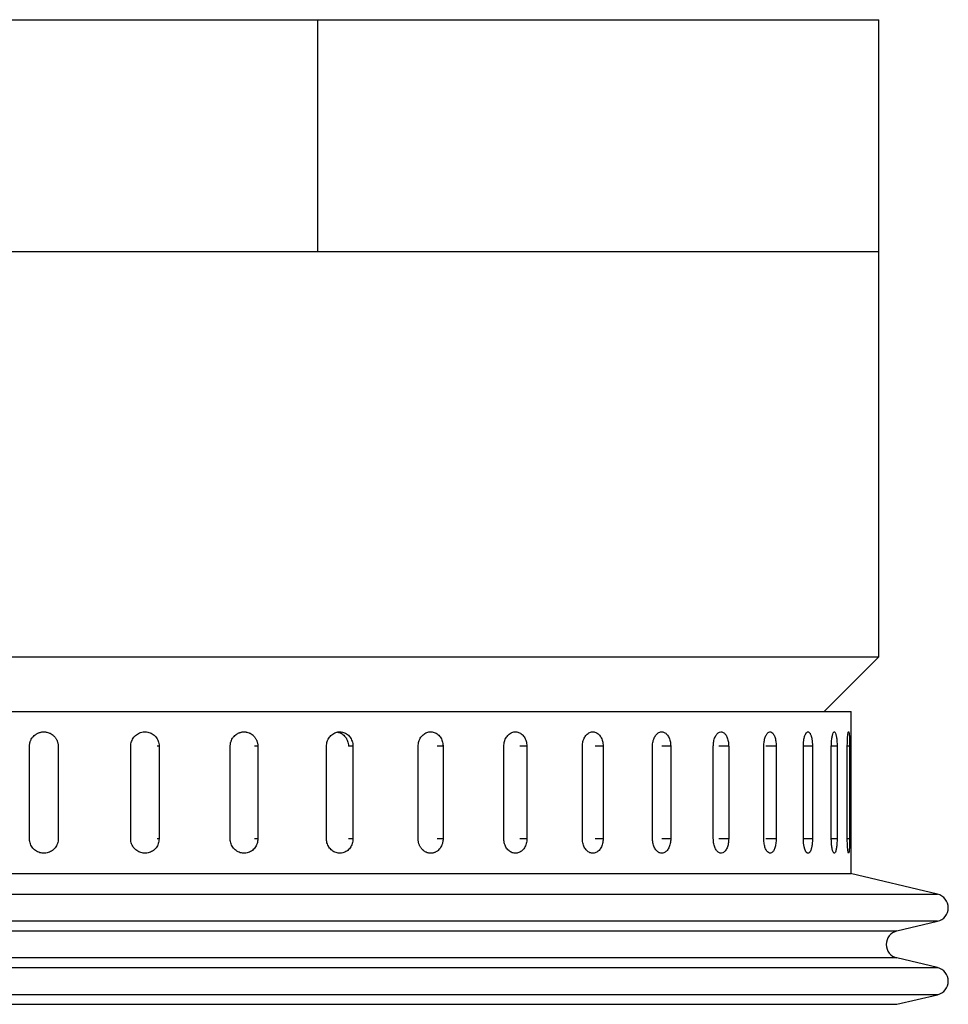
# Model space of a CAD drawing. Header units: inches. Extents: x 1.8 to 31.6, y 1.3 to 21.4.
# Tile 35 of 65: x 4.2 to 6.2, y 13.6 to 15.7. Entities that reach past the tile are written whole.
import ezdxf

# ---------------------------------------------------------------- set-up
doc = ezdxf.new("R2010")
doc.units = ezdxf.units.IN
doc.header["$MEASUREMENT"] = 0

msp = doc.modelspace()

# ---------------------------------------------------------------- linework, layer by layer
at = {"color": 7, "linetype": 'Continuous', "lineweight": 25}
for p, q in [((4.1313, 15.7412), (4.874, 15.7412)), ((4.874, 15.2412), (4.874, 15.7412)), ((4.874, 15.7412), (6.0845, 15.7412)), ((6.0845, 15.2412), (6.0845, 15.7412)), ((4.1313, 15.2412), (4.874, 15.2412)), ((4.874, 15.2412), (6.0845, 15.2412)), ((6.0845, 14.3662), (6.0845, 15.2412)), ((2.3345, 14.3662), (6.0845, 14.3662)), ((5.9665, 14.2483), (6.0845, 14.3662)), ((2.8237, 14.2483), (6.025, 14.2483)), ((6.025, 13.8983), (6.025, 14.2483)), ((4.2518, 13.9733), (4.2518, 14.1733)), ((4.3138, 14.1733), (4.3127, 14.1733)), ((4.3138, 14.1733), (4.3138, 13.9733)), ((4.4703, 13.9733), (4.4703, 14.1733)), ((4.5315, 14.1733), (4.5275, 14.1733)), ((4.5315, 14.1733), (4.5315, 13.9733)), ((4.6849, 13.9733), (4.6849, 14.1733)), ((4.7445, 14.1733), (4.7376, 14.1733)), ((4.7445, 14.1733), (4.7445, 13.9733)), ((4.8927, 13.9733), (4.8927, 14.1733)), ((4.9497, 14.1733), (4.94, 14.1733)), ((4.9497, 14.1733), (4.9497, 13.9733)), ((5.0904, 13.9733), (5.0904, 14.1733)), ((5.1441, 14.1733), (5.1317, 14.1733)), ((5.1441, 14.1733), (5.1441, 13.9733)), ((5.2754, 13.9733), (5.2754, 14.1733)), ((5.3249, 14.1733), (5.31, 14.1733)), ((5.3249, 14.1733), (5.3249, 13.9733)), ((5.4447, 13.9733), (5.4447, 14.1733)), ((5.4894, 14.1733), (5.4722, 14.1733)), ((5.4894, 14.1733), (5.4894, 13.9733)), ((5.5961, 13.9733), (5.5961, 14.1733)), ((5.6353, 14.1733), (5.6161, 14.1733)), ((5.6353, 14.1733), (5.6353, 13.9733)), ((5.7273, 13.9733), (5.7273, 14.1733)), ((5.7604, 14.1733), (5.7394, 14.1733)), ((5.7604, 14.1733), (5.7604, 13.9733)), ((5.8363, 13.9733), (5.8363, 14.1733)), ((5.8628, 14.1733), (5.8404, 14.1733)), ((5.8628, 14.1733), (5.8628, 13.9733)), ((5.9216, 13.9733), (5.9216, 14.1733)), ((5.9412, 14.1733), (5.9216, 14.1733)), ((5.9412, 14.1733), (5.9412, 13.9733)), ((5.9819, 13.9733), (5.9819, 14.1733)), ((5.9943, 14.1733), (5.9819, 14.1733)), ((5.9943, 14.1733), (5.9943, 13.9733)), ((6.0164, 13.9733), (6.0164, 14.1733)), ((6.0214, 14.1733), (6.0164, 14.1733)), ((6.0214, 14.1733), (6.0214, 13.9733)), ((4.3138, 13.9733), (4.3127, 13.9733)), ((4.5315, 13.9733), (4.5275, 13.9733)), ((4.7445, 13.9733), (4.7376, 13.9733)), ((4.9497, 13.9733), (4.94, 13.9733)), ((5.1441, 13.9733), (5.1317, 13.9733)), ((5.3249, 13.9733), (5.31, 13.9733)), ((5.4894, 13.9733), (5.4722, 13.9733)), ((5.6353, 13.9733), (5.6161, 13.9733)), ((5.7604, 13.9733), (5.7394, 13.9733)), ((5.8628, 13.9733), (5.8404, 13.9733)), ((5.9412, 13.9733), (5.9216, 13.9733)), ((5.9943, 13.9733), (5.9819, 13.9733)), ((6.0214, 13.9733), (6.0164, 13.9733)), ((2.8304, 13.8983), (6.025, 13.8983)), ((6.2112, 13.8537), (6.0232, 13.8983)), ((2.2078, 13.8537), (5.8758, 13.8537)), ((5.8758, 13.8537), (6.2112, 13.8537)), ((6.2112, 13.7954), (2.2078, 13.7954)), ((6.1234, 13.7746), (6.2112, 13.7954)), ((2.2956, 13.7746), (5.8027, 13.7746)), ((5.8027, 13.7746), (6.1234, 13.7746)), ((6.1234, 13.7162), (2.2956, 13.7162)), ((6.2112, 13.6954), (6.1234, 13.7162)), ((2.2078, 13.6954), (5.8758, 13.6954)), ((5.8758, 13.6954), (6.2112, 13.6954)), ((6.2112, 13.637), (2.2078, 13.637)), ((6.1234, 13.6162), (6.2112, 13.637)), ((2.2956, 13.6162), (5.8027, 13.6162)), ((5.8027, 13.6162), (6.1234, 13.6162))]:
    msp.add_line(p, q, dxfattribs=at)
for centre, start, end in [((6.2043, 13.8246), 283.3212, 76.6788), ((6.1304, 13.7454), 103.3212, 256.6788), ((6.2043, 13.6662), 283.3212, 76.6788)]:
    msp.add_arc(centre, 0.03, start, end, dxfattribs=at)
for points, knots in [([(4.2518, 14.1733), (4.2518, 14.1741), (4.2519, 14.1758), (4.2522, 14.1784), (4.2527, 14.181), (4.2535, 14.1835), (4.2548, 14.1867), (4.2565, 14.1898), (4.2585, 14.1926), (4.2608, 14.1952), (4.2634, 14.1976), (4.2663, 14.1996), (4.2686, 14.2008), (4.2709, 14.2019), (4.2734, 14.2028), (4.2759, 14.2035), (4.2794, 14.2042), (4.2829, 14.2043), (4.2863, 14.2041), (4.2898, 14.2035), (4.2931, 14.2026), (4.2963, 14.2012), (4.2994, 14.1995), (4.3022, 14.1975), (4.3048, 14.1951), (4.3066, 14.1932), (4.3081, 14.1911), (4.3096, 14.1889), (4.3108, 14.1866), (4.3118, 14.1842), (4.3126, 14.1817), (4.3132, 14.1791), (4.3137, 14.1763), (4.3137, 14.1743), (4.3138, 14.1733)], [0, 0, 0, 0, 0.0263748, 0.0529328, 0.0800683, 0.1074035, 0.1337783, 0.1874239, 0.2147587, 0.241136, 0.2947864, 0.3221239, 0.3485026, 0.3750644, 0.402204, 0.4295433, 0.4559193, 0.5095677, 0.5369043, 0.5632777, 0.6169205, 0.644254, 0.6706289, 0.7242746, 0.7516096, 0.7779877, 0.804549, 0.831688, 0.8590265, 0.8854047, 0.911966, 0.9391051, 0.9664438, 1, 1, 1, 1]), ([(4.4703, 14.1733), (4.4703, 14.175), (4.4705, 14.1785), (4.4719, 14.1835), (4.474, 14.1883), (4.4768, 14.1927), (4.4804, 14.1965), (4.4846, 14.1996), (4.4892, 14.2021), (4.4941, 14.2036), (4.4993, 14.2044), (4.5044, 14.2042), (4.5095, 14.2032), (4.5143, 14.2013), (4.5188, 14.1986), (4.5227, 14.1952), (4.526, 14.1912), (4.5286, 14.1866), (4.5304, 14.1817), (4.5313, 14.1772), (4.5314, 14.1743), (4.5315, 14.1733)], [0, 0, 0, 0, 0.05292, 0.107375, 0.160295, 0.214749, 0.267674, 0.322133, 0.375061, 0.429523, 0.482446, 0.536903, 0.58982, 0.644272, 0.697192, 0.751646, 0.804573, 0.859035, 0.911961, 0.966423, 1, 1, 1, 1]), ([(4.6849, 14.1733), (4.685, 14.1741), (4.685, 14.1758), (4.6853, 14.1784), (4.6858, 14.181), (4.6866, 14.1835), (4.6878, 14.1867), (4.6895, 14.1898), (4.6914, 14.1926), (4.6936, 14.1952), (4.6962, 14.1976), (4.6989, 14.1996), (4.7011, 14.2008), (4.7034, 14.2019), (4.7058, 14.2028), (4.7082, 14.2035), (4.7115, 14.2042), (4.7149, 14.2043), (4.7182, 14.2041), (4.7215, 14.2035), (4.7247, 14.2026), (4.7278, 14.2012), (4.7307, 14.1995), (4.7335, 14.1975), (4.7359, 14.1951), (4.7376, 14.1932), (4.7391, 14.1911), (4.7405, 14.1889), (4.7416, 14.1866), (4.7426, 14.1842), (4.7434, 14.1817), (4.744, 14.1791), (4.7444, 14.1763), (4.7445, 14.1743), (4.7445, 14.1733)], [0, 0, 0, 0, 0.026375, 0.052933, 0.080068, 0.107403, 0.133778, 0.187424, 0.214759, 0.241136, 0.294786, 0.322124, 0.348503, 0.375064, 0.402204, 0.429543, 0.455919, 0.509568, 0.536904, 0.563278, 0.616921, 0.644254, 0.670629, 0.724275, 0.75161, 0.777988, 0.804549, 0.831688, 0.859027, 0.885405, 0.911966, 0.939105, 0.966444, 1, 1, 1, 1]), ([(4.8927, 14.1733), (4.893, 14.1767), (4.8936, 14.1837), (4.8986, 14.193), (4.9058, 14.2), (4.9149, 14.2041), (4.9246, 14.2046), (4.934, 14.2017), (4.9419, 14.1955), (4.9474, 14.1868), (4.9495, 14.1789), (4.9497, 14.1743), (4.9497, 14.1733)], [0, 0, 0, 0, 0.107362, 0.214723, 0.322094, 0.429472, 0.536839, 0.644195, 0.751556, 0.858932, 0.966307, 1, 1, 1, 1]), ([(4.9163, 14.2036), (4.9189, 14.2029), (4.9247, 14.2015), (4.9321, 14.1954), (4.9376, 14.1868), (4.9397, 14.1789), (4.9399, 14.1743), (4.9399, 14.1733)], [0, 0, 0, 0, 0.201636, 0.442535, 0.683466, 0.924397, 1, 1, 1, 1]), ([(5.0904, 14.1733), (5.0905, 14.175), (5.0907, 14.1785), (5.0918, 14.1835), (5.0937, 14.1883), (5.0962, 14.1927), (5.0994, 14.1965), (5.103, 14.1996), (5.1071, 14.2021), (5.1114, 14.2036), (5.116, 14.2044), (5.1205, 14.2042), (5.125, 14.2032), (5.1292, 14.2013), (5.1331, 14.1986), (5.1365, 14.1952), (5.1394, 14.1912), (5.1417, 14.1866), (5.1432, 14.1817), (5.1439, 14.1777), (5.1441, 14.1749), (5.1441, 14.1738), (5.1441, 14.1733)], [0, 0, 0, 0, 0.052919, 0.107373, 0.160293, 0.214746, 0.26767, 0.322129, 0.375056, 0.429518, 0.48244, 0.536897, 0.589814, 0.644264, 0.697184, 0.751638, 0.804564, 0.859025, 0.91195, 0.966412, 0.983183, 1, 1, 1, 1]), ([(5.2754, 14.1733), (5.2754, 14.175), (5.2756, 14.1785), (5.2767, 14.1835), (5.2784, 14.1883), (5.2807, 14.1927), (5.2837, 14.1965), (5.287, 14.1996), (5.2908, 14.2021), (5.2948, 14.2036), (5.299, 14.2044), (5.3031, 14.2042), (5.3073, 14.2032), (5.3111, 14.2013), (5.3147, 14.1986), (5.3179, 14.1952), (5.3206, 14.1912), (5.3226, 14.1866), (5.3241, 14.1817), (5.3247, 14.1777), (5.3249, 14.1749), (5.3249, 14.1738), (5.3249, 14.1733)], [0, 0, 0, 0, 0.052919, 0.107373, 0.160293, 0.214746, 0.26767, 0.322129, 0.375056, 0.429518, 0.48244, 0.536897, 0.589814, 0.644264, 0.697184, 0.751638, 0.804564, 0.859025, 0.91195, 0.966412, 0.983183, 1, 1, 1, 1]), ([(5.4447, 14.1733), (5.4448, 14.175), (5.4449, 14.1785), (5.4459, 14.1835), (5.4475, 14.1883), (5.4496, 14.1927), (5.4522, 14.1965), (5.4553, 14.1996), (5.4587, 14.2021), (5.4623, 14.2036), (5.4661, 14.2044), (5.4698, 14.2042), (5.4736, 14.2032), (5.477, 14.2013), (5.4803, 14.1986), (5.4831, 14.1952), (5.4855, 14.1912), (5.4874, 14.1866), (5.4887, 14.1817), (5.4894, 14.1772), (5.4894, 14.1743), (5.4894, 14.1733)], [0, 0, 0, 0, 0.05292, 0.107375, 0.160295, 0.214749, 0.267674, 0.322133, 0.375061, 0.429523, 0.482446, 0.536903, 0.58982, 0.644272, 0.697192, 0.751646, 0.804573, 0.859035, 0.911961, 0.966423, 1, 1, 1, 1]), ([(5.5961, 14.1733), (5.5962, 14.175), (5.5963, 14.1785), (5.5971, 14.1835), (5.5985, 14.1883), (5.6004, 14.1927), (5.6027, 14.1965), (5.6054, 14.1996), (5.6084, 14.2021), (5.6115, 14.2036), (5.6149, 14.2044), (5.6182, 14.2042), (5.6214, 14.2032), (5.6245, 14.2013), (5.6273, 14.1986), (5.6298, 14.1952), (5.6319, 14.1912), (5.6335, 14.1866), (5.6347, 14.1817), (5.6352, 14.1772), (5.6353, 14.1743), (5.6353, 14.1733)], [0, 0, 0, 0, 0.05292, 0.107375, 0.160295, 0.214749, 0.267674, 0.322133, 0.375061, 0.429523, 0.482446, 0.536903, 0.58982, 0.644272, 0.697192, 0.751646, 0.804573, 0.859035, 0.911961, 0.966423, 1, 1, 1, 1]), ([(5.7273, 14.1733), (5.7274, 14.1767), (5.7278, 14.1837), (5.7307, 14.193), (5.735, 14.2), (5.7403, 14.2041), (5.746, 14.2046), (5.7514, 14.2017), (5.7559, 14.1955), (5.7591, 14.1868), (5.7603, 14.1789), (5.7604, 14.1743), (5.7604, 14.1733)], [0, 0, 0, 0, 0.107362, 0.214723, 0.322094, 0.429472, 0.536839, 0.644195, 0.751556, 0.858932, 0.966307, 1, 1, 1, 1]), ([(5.8363, 14.1733), (5.8364, 14.1767), (5.8367, 14.1837), (5.8391, 14.193), (5.8425, 14.2), (5.8468, 14.2041), (5.8514, 14.2046), (5.8557, 14.2017), (5.8593, 14.1955), (5.8618, 14.1868), (5.8628, 14.1789), (5.8628, 14.1743), (5.8628, 14.1733)], [0, 0, 0, 0, 0.107362, 0.214723, 0.322094, 0.429472, 0.536839, 0.644195, 0.751556, 0.858932, 0.966307, 1, 1, 1, 1]), ([(5.9216, 14.1733), (5.9216, 14.1741), (5.9216, 14.1758), (5.9217, 14.1784), (5.9219, 14.181), (5.9221, 14.1835), (5.9226, 14.1867), (5.9231, 14.1898), (5.9238, 14.1926), (5.9245, 14.1952), (5.9254, 14.1976), (5.9263, 14.1996), (5.9271, 14.2008), (5.9278, 14.2019), (5.9286, 14.2028), (5.9294, 14.2035), (5.9305, 14.2042), (5.9317, 14.2043), (5.9328, 14.2041), (5.9338, 14.2035), (5.9349, 14.2026), (5.9359, 14.2012), (5.9368, 14.1995), (5.9377, 14.1975), (5.9385, 14.1951), (5.939, 14.1932), (5.9395, 14.1911), (5.9399, 14.1889), (5.9403, 14.1866), (5.9406, 14.1842), (5.9408, 14.1817), (5.941, 14.1791), (5.9412, 14.1763), (5.9412, 14.1743), (5.9412, 14.1733)], [0, 0, 0, 0, 0.026375, 0.052933, 0.080068, 0.107403, 0.133778, 0.187424, 0.214759, 0.241136, 0.294786, 0.322124, 0.348503, 0.375064, 0.402204, 0.429543, 0.455919, 0.509568, 0.536904, 0.563278, 0.616921, 0.644254, 0.670629, 0.724275, 0.75161, 0.777988, 0.804549, 0.831688, 0.859027, 0.885405, 0.911966, 0.939105, 0.966444, 1, 1, 1, 1]), ([(5.9819, 14.1733), (5.982, 14.1767), (5.9821, 14.1837), (5.9833, 14.193), (5.9849, 14.2), (5.987, 14.2041), (5.9891, 14.2046), (5.9911, 14.2017), (5.9927, 14.1955), (5.9938, 14.1868), (5.9943, 14.1789), (5.9943, 14.1743), (5.9943, 14.1733)], [0, 0, 0, 0, 0.1073618, 0.2147232, 0.3220944, 0.429472, 0.536839, 0.6441948, 0.7515565, 0.8589318, 0.9663073, 1, 1, 1, 1]), ([(6.0164, 14.1733), (6.0164, 14.1767), (6.0165, 14.1837), (6.017, 14.193), (6.0177, 14.2), (6.0186, 14.2041), (6.0194, 14.2046), (6.0202, 14.2017), (6.0208, 14.1955), (6.0212, 14.1868), (6.0213, 14.1789), (6.0214, 14.1743), (6.0214, 14.1733)], [0, 0, 0, 0, 0.107362, 0.214723, 0.322094, 0.429472, 0.536839, 0.644195, 0.751556, 0.858932, 0.966307, 1, 1, 1, 1]), ([(4.3138, 13.9733), (4.3137, 13.9715), (4.3135, 13.968), (4.3122, 13.963), (4.31, 13.9582), (4.3071, 13.9538), (4.3035, 13.95), (4.2993, 13.9469), (4.2946, 13.9445), (4.2897, 13.9429), (4.2845, 13.9422), (4.2792, 13.9423), (4.2741, 13.9434), (4.2692, 13.9452), (4.2647, 13.9479), (4.2607, 13.9513), (4.2573, 13.9554), (4.2547, 13.9599), (4.2528, 13.9648), (4.2519, 13.9693), (4.2518, 13.9722), (4.2518, 13.9733)], [0, 0, 0, 0, 0.05292, 0.107375, 0.160295, 0.214749, 0.267674, 0.322133, 0.375061, 0.429523, 0.482446, 0.536903, 0.58982, 0.644272, 0.697192, 0.751646, 0.804573, 0.859035, 0.911961, 0.966423, 1, 1, 1, 1]), ([(4.5315, 13.9733), (4.5311, 13.9698), (4.5305, 13.9628), (4.5252, 13.9535), (4.5174, 13.9465), (4.5078, 13.9424), (4.4973, 13.9419), (4.4872, 13.9449), (4.4787, 13.951), (4.4727, 13.9597), (4.4704, 13.9676), (4.4703, 13.9722), (4.4703, 13.9733)], [0, 0, 0, 0, 0.107362, 0.214723, 0.322094, 0.429472, 0.536839, 0.644195, 0.751556, 0.858932, 0.966307, 1, 1, 1, 1]), ([(4.7445, 13.9733), (4.7444, 13.9715), (4.7442, 13.968), (4.743, 13.963), (4.7409, 13.9582), (4.7381, 13.9538), (4.7347, 13.95), (4.7307, 13.9469), (4.7262, 13.9445), (4.7214, 13.9429), (4.7164, 13.9422), (4.7114, 13.9423), (4.7064, 13.9434), (4.7017, 13.9452), (4.6973, 13.9479), (4.6935, 13.9513), (4.6902, 13.9554), (4.6877, 13.9599), (4.6859, 13.9648), (4.6851, 13.9693), (4.685, 13.9722), (4.6849, 13.9733)], [0, 0, 0, 0, 0.0529199, 0.1073747, 0.1602945, 0.2147488, 0.2676735, 0.3221329, 0.3750605, 0.4295234, 0.4824458, 0.5369033, 0.5898204, 0.644272, 0.697192, 0.7516464, 0.804573, 0.8590345, 0.9119611, 0.966423, 1, 1, 1, 1]), ([(4.9497, 13.9733), (4.9494, 13.9698), (4.9488, 13.9628), (4.9439, 13.9535), (4.9367, 13.9465), (4.9277, 13.9424), (4.9179, 13.9419), (4.9085, 13.9449), (4.9006, 13.951), (4.895, 13.9597), (4.8928, 13.9676), (4.8927, 13.9722), (4.8927, 13.9733)], [0, 0, 0, 0, 0.107362, 0.214723, 0.322094, 0.429472, 0.536839, 0.644195, 0.751556, 0.858932, 0.966307, 1, 1, 1, 1]), ([(5.1441, 13.9733), (5.1441, 13.9724), (5.1441, 13.9707), (5.1438, 13.9681), (5.1433, 13.9655), (5.1427, 13.963), (5.1416, 13.9598), (5.1401, 13.9567), (5.1383, 13.9539), (5.1364, 13.9513), (5.1341, 13.9489), (5.1316, 13.947), (5.1297, 13.9457), (5.1277, 13.9446), (5.1255, 13.9437), (5.1233, 13.943), (5.1204, 13.9424), (5.1173, 13.9422), (5.1143, 13.9424), (5.1113, 13.943), (5.1084, 13.9439), (5.1056, 13.9453), (5.103, 13.947), (5.1005, 13.949), (5.0983, 13.9514), (5.0967, 13.9533), (5.0953, 13.9554), (5.0941, 13.9576), (5.093, 13.9599), (5.0921, 13.9623), (5.0914, 13.9648), (5.0909, 13.9674), (5.0905, 13.9702), (5.0905, 13.9722), (5.0904, 13.9733)], [0, 0, 0, 0, 0.026375, 0.052933, 0.080068, 0.107403, 0.133778, 0.187424, 0.214759, 0.241136, 0.294786, 0.322124, 0.348503, 0.375064, 0.402204, 0.429543, 0.455919, 0.509568, 0.536904, 0.563278, 0.616921, 0.644254, 0.670629, 0.724275, 0.75161, 0.777988, 0.804549, 0.831688, 0.859027, 0.885405, 0.911966, 0.939105, 0.966444, 1, 1, 1, 1]), ([(5.3249, 13.9733), (5.3249, 13.9715), (5.3247, 13.968), (5.3237, 13.963), (5.322, 13.9582), (5.3197, 13.9538), (5.3168, 13.95), (5.3135, 13.9469), (5.3098, 13.9445), (5.3058, 13.9429), (5.3016, 13.9422), (5.2975, 13.9423), (5.2933, 13.9434), (5.2894, 13.9452), (5.2858, 13.9479), (5.2825, 13.9513), (5.2798, 13.9554), (5.2777, 13.9599), (5.2762, 13.9648), (5.2756, 13.9688), (5.2754, 13.9716), (5.2754, 13.9727), (5.2754, 13.9733)], [0, 0, 0, 0, 0.052919, 0.107373, 0.160293, 0.214746, 0.26767, 0.322129, 0.375056, 0.429518, 0.48244, 0.536897, 0.589814, 0.644264, 0.697184, 0.751638, 0.804564, 0.859025, 0.91195, 0.966412, 0.983183, 1, 1, 1, 1]), ([(5.4894, 13.9733), (5.4894, 13.9715), (5.4893, 13.968), (5.4883, 13.963), (5.4868, 13.9582), (5.4847, 13.9538), (5.4821, 13.95), (5.4792, 13.9469), (5.4758, 13.9445), (5.4722, 13.9429), (5.4685, 13.9422), (5.4647, 13.9423), (5.461, 13.9434), (5.4574, 13.9452), (5.4541, 13.9479), (5.4512, 13.9513), (5.4488, 13.9554), (5.4468, 13.9599), (5.4455, 13.9648), (5.4448, 13.9693), (5.4448, 13.9722), (5.4447, 13.9733)], [0, 0, 0, 0, 0.05292, 0.107375, 0.160295, 0.214749, 0.267674, 0.322133, 0.375061, 0.429523, 0.482446, 0.536903, 0.58982, 0.644272, 0.697192, 0.751646, 0.804573, 0.859035, 0.911961, 0.966423, 1, 1, 1, 1]), ([(5.6353, 13.9733), (5.6353, 13.9715), (5.6352, 13.968), (5.6343, 13.963), (5.633, 13.9582), (5.6312, 13.9538), (5.6289, 13.95), (5.6263, 13.9469), (5.6234, 13.9445), (5.6203, 13.9429), (5.617, 13.9422), (5.6137, 13.9423), (5.6104, 13.9434), (5.6073, 13.9452), (5.6044, 13.9479), (5.6018, 13.9513), (5.5997, 13.9554), (5.598, 13.9599), (5.5968, 13.9648), (5.5962, 13.9693), (5.5961, 13.9722), (5.5961, 13.9733)], [0, 0, 0, 0, 0.05292, 0.107375, 0.160295, 0.214749, 0.267674, 0.322133, 0.375061, 0.429523, 0.482446, 0.536903, 0.58982, 0.644272, 0.697192, 0.751646, 0.804573, 0.859035, 0.911961, 0.966423, 1, 1, 1, 1]), ([(5.7604, 13.9733), (5.7602, 13.9698), (5.7598, 13.9628), (5.7571, 13.9535), (5.7529, 13.9465), (5.7477, 13.9424), (5.7421, 13.9419), (5.7366, 13.9449), (5.7319, 13.951), (5.7286, 13.9597), (5.7274, 13.9676), (5.7273, 13.9722), (5.7273, 13.9733)], [0, 0, 0, 0, 0.107362, 0.214723, 0.322094, 0.429472, 0.536839, 0.644195, 0.751556, 0.858932, 0.966307, 1, 1, 1, 1]), ([(5.8628, 13.9733), (5.8627, 13.9698), (5.8624, 13.9628), (5.8602, 13.9535), (5.8569, 13.9465), (5.8528, 13.9424), (5.8482, 13.9419), (5.8438, 13.9449), (5.84, 13.951), (5.8374, 13.9597), (5.8363, 13.9676), (5.8363, 13.9722), (5.8363, 13.9733)], [0, 0, 0, 0, 0.107362, 0.214723, 0.322094, 0.429472, 0.536839, 0.644195, 0.751556, 0.858932, 0.966307, 1, 1, 1, 1]), ([(5.9412, 13.9733), (5.9412, 13.9724), (5.9412, 13.9707), (5.9411, 13.9681), (5.9409, 13.9655), (5.9406, 13.9622), (5.9402, 13.959), (5.9396, 13.956), (5.939, 13.9532), (5.9383, 13.9506), (5.9374, 13.9484), (5.9368, 13.947), (5.9361, 13.9457), (5.9353, 13.9446), (5.9346, 13.9437), (5.9335, 13.9428), (5.9324, 13.9423), (5.9313, 13.9422), (5.9302, 13.9425), (5.9291, 13.9432), (5.9281, 13.9443), (5.927, 13.9457), (5.926, 13.9475), (5.9252, 13.9496), (5.9245, 13.9514), (5.9239, 13.9533), (5.9234, 13.9554), (5.923, 13.9576), (5.9225, 13.9599), (5.9222, 13.9623), (5.9219, 13.9648), (5.9217, 13.9674), (5.9216, 13.9702), (5.9216, 13.9722), (5.9216, 13.9733)], [0, 0, 0, 0, 0.026375, 0.052932, 0.080068, 0.107403, 0.160482, 0.187424, 0.214759, 0.267843, 0.294787, 0.322124, 0.348503, 0.375065, 0.402204, 0.429543, 0.482625, 0.509568, 0.536905, 0.589981, 0.616922, 0.644255, 0.697335, 0.724277, 0.751611, 0.777989, 0.804551, 0.831689, 0.859028, 0.885406, 0.911967, 0.939106, 0.966444, 1, 1, 1, 1]), ([(5.9943, 13.9733), (5.9942, 13.9698), (5.9941, 13.9628), (5.9931, 13.9535), (5.9916, 13.9465), (5.9897, 13.9424), (5.9876, 13.9419), (5.9855, 13.9449), (5.9837, 13.951), (5.9824, 13.9597), (5.9819, 13.9676), (5.9819, 13.9722), (5.9819, 13.9733)], [0, 0, 0, 0, 0.107362, 0.214723, 0.322094, 0.429472, 0.536839, 0.644195, 0.751556, 0.858932, 0.966307, 1, 1, 1, 1]), ([(6.0214, 13.9733), (6.0213, 13.9698), (6.0213, 13.9628), (6.0209, 13.9535), (6.0204, 13.9465), (6.0197, 13.9424), (6.0188, 13.9419), (6.018, 13.9449), (6.0172, 13.951), (6.0166, 13.9597), (6.0164, 13.9676), (6.0164, 13.9722), (6.0164, 13.9733)], [0, 0, 0, 0, 0.107362, 0.214723, 0.322094, 0.429472, 0.536839, 0.644195, 0.751556, 0.858932, 0.966307, 1, 1, 1, 1])]:
    msp.add_open_spline(points, degree=3, knots=knots, dxfattribs=at)

doc.saveas('drawing.dxf')
